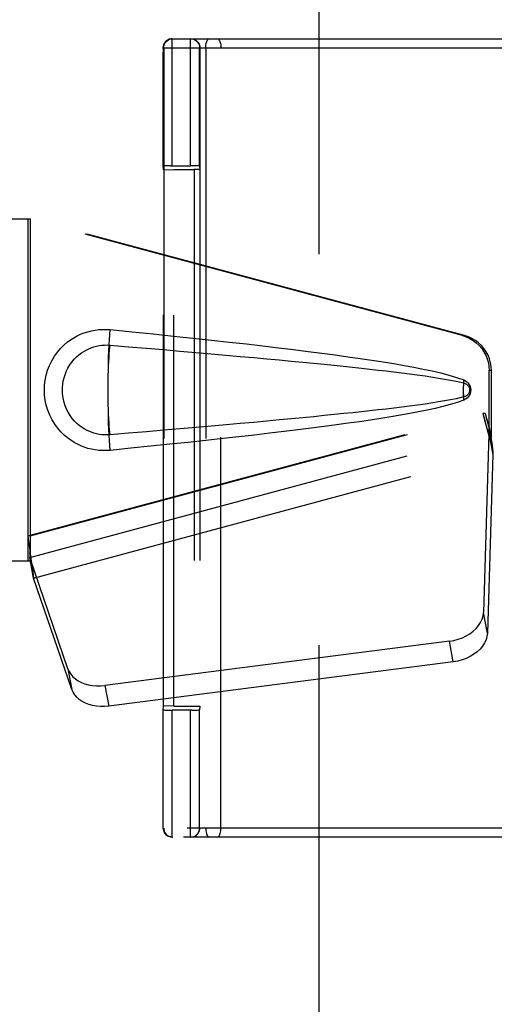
# Model space of a CAD drawing. Header units: inches. Extents: x 0 to 245, y 0 to 158.
# Tile 20 of 159: x 72.25 to 73.89, y 75.75 to 79.14. Entities that reach past the tile are written whole.
import ezdxf

# ---------------------------------------------------------------- set-up
doc = ezdxf.new("R2010")
doc.units = ezdxf.units.IN
doc.header["$LTSCALE"] = 13.466196
doc.header["$MEASUREMENT"] = 0
doc.linetypes.add('HIDDEN', pattern=[0.2, 0.1, -0.1])
doc.layers.add('DEFAULT_2', color=8, linetype='HIDDEN')
doc.layers.add('SECONDARY_OR_LEFT_DOOR_ASSEMBLY', color=7, linetype='CONTINUOUS')

msp = doc.modelspace()

# ---------------------------------------------------------------- linework, layer by layer
at = {"layer": 'DEFAULT_2', "color": 8, "linetype": 'HIDDEN'}
for p, q in [((73.2805, 112.0019), (73.2805, 43.4049)), ((72.7758, 79.0414), (72.7759, 79.0607)), ((72.7761, 79.0784), (74.161, 79.0784)), ((72.8387, 79.0331), (72.8389, 79.0605)), ((72.7447, 79.0012), (72.7449, 79.031)), ((72.745, 79.0403), (72.7449, 79.0277)), ((72.7451, 79.046), (72.745, 79.0428)), ((72.745, 79.0448), (72.745, 79.0395)), ((72.7451, 79.0474), (74.1741, 79.0474)), ((72.7463, 79.0474), (72.7463, 76.3594)), ((72.7756, 79.0058), (72.7758, 79.0414)), ((72.8386, 78.9945), (72.8387, 79.0331)), ((72.8698, 79.0052), (72.8699, 79.0307)), ((72.8713, 79.0474), (72.8713, 76.3594)), ((72.8911, 79.0474), (72.8911, 76.3594)), ((72.9437, 76.3594), (72.9437, 79.0474)), ((72.7446, 78.9576), (72.7448, 79.0057)), ((72.7755, 78.9465), (72.7756, 79.0058)), ((72.8384, 78.932), (72.8386, 78.9945)), ((72.8696, 78.9693), (72.8698, 79.0052)), ((72.7445, 78.8956), (72.7446, 78.9595)), ((72.8695, 78.9111), (72.8696, 78.9693)), ((72.7753, 78.8734), (72.7755, 78.9465)), ((72.8383, 78.8563), (72.8384, 78.932)), ((72.7443, 78.7958), (72.7445, 78.8989)), ((72.8694, 78.8407), (72.8695, 78.9111)), ((72.7753, 78.8243), (72.7753, 78.8734)), ((72.8383, 78.8231), (72.8383, 78.8563)), ((72.7752, 78.7723), (72.7753, 78.8243)), ((72.8382, 78.7709), (72.8383, 78.8231)), ((72.8693, 78.8098), (72.8694, 78.8407)), ((72.7443, 78.6404), (72.7444, 78.811)), ((72.8693, 78.7612), (72.8693, 78.8098)), ((72.7752, 78.736), (72.7752, 78.7723)), ((72.8382, 78.7343), (72.8382, 78.7709)), ((72.8693, 78.7272), (72.8693, 78.7612)), ((72.7752, 78.698), (72.7752, 78.736)), ((72.8382, 78.6963), (72.8382, 78.7343)), ((72.8693, 78.6918), (72.8693, 78.7272)), ((72.7752, 78.6409), (72.7752, 78.698)), ((72.8382, 78.6409), (72.8382, 78.6963)), ((72.8693, 78.6404), (72.8693, 78.6918)), ((72.746, 78.6265), (72.7443, 78.6404)), ((72.746, 78.6265), (72.7808, 78.6278)), ((72.746, 76.7803), (72.746, 78.6265)), ((72.7612, 78.6409), (72.7533, 78.6408)), ((72.7703, 78.6409), (72.7612, 78.6409)), ((72.7703, 78.6409), (72.8382, 78.6409)), ((72.7808, 76.779), (72.7808, 78.6278)), ((72.7808, 78.6278), (72.8508, 78.6278)), ((72.8478, 78.6409), (72.8382, 78.6409)), ((72.8508, 78.6278), (72.8508, 76.779)), ((72.8693, 78.6404), (72.8708, 78.6275)), ((72.8708, 78.6275), (72.8708, 76.7794)), ((72.7443, 76.7665), (72.746, 76.7803)), ((72.7808, 76.779), (72.746, 76.7803)), ((72.7657, 76.766), (72.7752, 76.7659)), ((72.8431, 76.7659), (72.7752, 76.7659)), ((72.7808, 76.779), (72.8508, 76.779)), ((72.8431, 76.7659), (72.8523, 76.766)), ((72.8523, 76.766), (72.8601, 76.7661)), ((72.8708, 76.7794), (72.8693, 76.7665)), ((72.7752, 76.6798), (72.7752, 76.7163)), ((72.8382, 76.682), (72.8382, 76.7181)), ((72.8693, 76.6886), (72.8693, 76.7221)), ((72.8383, 76.6278), (72.8382, 76.682)), ((72.8693, 76.6381), (72.8693, 76.6886)), ((72.7753, 76.6262), (72.7752, 76.6798)), ((72.7444, 76.5605), (72.7443, 76.6371)), ((72.7443, 76.6207), (72.7443, 76.6365)), ((72.7753, 76.5924), (72.7753, 76.6262)), ((72.8383, 76.5939), (72.8383, 76.6278)), ((72.8693, 76.6065), (72.8693, 76.6381)), ((72.7753, 76.5445), (72.7753, 76.5924)), ((72.8383, 76.5457), (72.8383, 76.5939)), ((72.8694, 76.5617), (72.8693, 76.6065)), ((72.7445, 76.4963), (72.7444, 76.5655)), ((72.8384, 76.5009), (72.8383, 76.5457)), ((72.8694, 76.52), (72.8694, 76.5617)), ((72.7754, 76.4858), (72.7753, 76.5445)), ((72.8696, 76.459), (72.8694, 76.52)), ((72.7445, 76.4828), (72.7445, 76.5059)), ((72.7446, 76.4401), (72.7445, 76.4933)), ((72.7756, 76.4232), (72.7754, 76.4858)), ((72.7447, 76.4028), (72.7446, 76.4477)), ((72.8697, 76.411), (72.8696, 76.459)), ((72.7757, 76.3834), (72.7756, 76.4232)), ((72.8387, 76.3839), (72.8386, 76.4239)), ((72.8698, 76.3834), (72.8697, 76.411)), ((72.7449, 76.3792), (72.7447, 76.4057)), ((72.745, 76.3678), (72.7448, 76.3831)), ((72.7758, 76.3539), (72.7757, 76.3834)), ((72.8388, 76.3542), (72.8387, 76.3839)), ((72.8699, 76.3693), (72.8698, 76.3834)), ((72.745, 76.3628), (72.745, 76.3691)), ((72.7451, 76.3609), (72.745, 76.3631)), ((72.7451, 76.3599), (72.7451, 76.3609)), ((72.7451, 76.3594), (72.7451, 76.3599)), ((74.1741, 76.3594), (72.7451, 76.3594)), ((72.7759, 76.3388), (72.7758, 76.3539)), ((72.8389, 76.339), (72.8388, 76.3542)), ((72.87, 76.3631), (72.8699, 76.3693)), ((72.776, 76.3324), (72.7759, 76.3388)), ((74.161, 76.3284), (72.7761, 76.3284)), ((72.839, 76.3324), (72.8389, 76.339))]:
    msp.add_line(p, q, dxfattribs=at)
for points in [[(72.7543, 79.0694), (72.7512, 79.0659), (72.7491, 79.0626), (72.7475, 79.0594), (72.7463, 79.0559), (72.7456, 79.0529), (72.7453, 79.0511), (72.7452, 79.0499), (72.7452, 79.0492), (72.7451, 79.0487), (72.7451, 79.0482), (72.7451, 79.0478), (72.7451, 79.0474), (72.7451, 79.047), (72.7451, 79.046)], [(72.7451, 79.0474), (72.7455, 79.0523), (72.7467, 79.057), (72.7485, 79.0615), (72.7511, 79.0656), (72.7542, 79.0693)], [(72.7463, 79.0474), (72.7466, 79.0523), (72.7478, 79.057), (72.7496, 79.0615), (72.7522, 79.0656), (72.7553, 79.0693), (72.759, 79.0725), (72.7632, 79.075), (72.7677, 79.0769), (72.7724, 79.078), (72.7773, 79.0784)], [(72.7761, 79.0784), (72.7706, 79.0779), (72.7656, 79.0766), (72.7616, 79.0748), (72.7579, 79.0725), (72.7542, 79.0693)], [(72.7579, 79.0725), (72.7621, 79.075), (72.7666, 79.0769), (72.7713, 79.078), (72.7761, 79.0784)], [(72.7759, 79.0607), (72.776, 79.0734), (72.776, 79.0761), (72.7761, 79.0778), (72.7761, 79.0784)], [(72.8389, 79.0605), (72.839, 79.0733), (72.839, 79.076), (72.8391, 79.0778), (72.8391, 79.0784)], [(72.8391, 79.0784), (72.844, 79.078), (72.8487, 79.0769), (72.8532, 79.075), (72.8574, 79.0725), (72.8611, 79.0693), (72.8642, 79.0656), (72.8668, 79.0615), (72.8686, 79.057), (72.8698, 79.0523), (72.8701, 79.0474)], [(72.8403, 79.0784), (72.8451, 79.078), (72.8498, 79.0769), (72.8543, 79.075), (72.8585, 79.0725), (72.8622, 79.0693), (72.8653, 79.0656), (72.8679, 79.0615), (72.8697, 79.057), (72.8709, 79.0523), (72.8713, 79.0474)], [(72.8911, 79.0474), (72.8913, 79.0523), (72.8917, 79.057), (72.8925, 79.0615), (72.8936, 79.0656), (72.8949, 79.0693), (72.8965, 79.0725), (72.8982, 79.075), (72.9001, 79.0769), (72.9021, 79.078), (72.9041, 79.0784)], [(72.9306, 79.0784), (72.9327, 79.078), (72.9347, 79.0769), (72.9366, 79.075), (72.9383, 79.0725), (72.9399, 79.0693), (72.9412, 79.0656), (72.9423, 79.0615), (72.943, 79.057), (72.9435, 79.0523), (72.9437, 79.0474)], [(72.745, 79.0452), (72.7451, 79.0468), (72.7451, 79.0474)], [(72.8699, 79.0307), (72.87, 79.0427), (72.87, 79.0452), (72.8701, 79.0468), (72.8701, 79.0474)], [(72.7533, 78.6408), (72.7502, 78.6407), (72.7476, 78.6406), (72.7458, 78.6406), (72.7446, 78.6405), (72.7443, 78.6404)], [(72.8693, 78.6404), (72.8689, 78.6405), (72.8677, 78.6406), (72.8659, 78.6406), (72.8633, 78.6407), (72.8601, 78.6408), (72.8564, 78.6408), (72.8478, 78.6409)], [(72.7443, 76.7665), (72.7447, 76.7664), (72.7458, 76.7663), (72.7476, 76.7662), (72.7502, 76.7661), (72.7533, 76.7661), (72.757, 76.766), (72.7657, 76.766)], [(72.7443, 76.6365), (72.7443, 76.7302), (72.7443, 76.7665)], [(72.7443, 76.7204), (72.7443, 76.752), (72.7443, 76.7665)], [(72.7752, 76.7163), (72.7752, 76.7503), (72.7752, 76.7659)], [(72.8382, 76.7181), (72.8382, 76.751), (72.8382, 76.7659)], [(72.8601, 76.7661), (72.8633, 76.7661), (72.8659, 76.7662), (72.8677, 76.7663), (72.8689, 76.7664), (72.8693, 76.7665)], [(72.8693, 76.7221), (72.8693, 76.7526), (72.8693, 76.7665)], [(72.8386, 76.4239), (72.8384, 76.4868), (72.8384, 76.5009)], [(72.7543, 76.3374), (72.7512, 76.341), (72.7491, 76.3442), (72.7475, 76.3475), (72.7463, 76.3509), (72.7456, 76.3539), (72.7453, 76.3558), (72.7452, 76.3569), (72.7452, 76.3577), (72.7451, 76.3582), (72.7451, 76.3586), (72.7451, 76.359), (72.7451, 76.3595), (72.7451, 76.3611)], [(72.7451, 76.3594), (72.7455, 76.3546), (72.7467, 76.3498), (72.7485, 76.3454), (72.7511, 76.3412), (72.7542, 76.3375), (72.7579, 76.3343)], [(72.7463, 76.3594), (72.7466, 76.3546), (72.7478, 76.3498), (72.7496, 76.3454), (72.7522, 76.3412), (72.7553, 76.3375), (72.759, 76.3343), (72.7632, 76.3318), (72.7677, 76.3299), (72.7724, 76.3288), (72.7773, 76.3284)], [(72.8391, 76.3284), (72.844, 76.3288), (72.8487, 76.3299), (72.8532, 76.3318), (72.8574, 76.3343), (72.8611, 76.3375), (72.8642, 76.3412), (72.8668, 76.3454), (72.8686, 76.3498), (72.8698, 76.3546), (72.8701, 76.3594)], [(72.8403, 76.3284), (72.8451, 76.3288), (72.8498, 76.3299), (72.8543, 76.3318), (72.8585, 76.3343), (72.8622, 76.3375), (72.8653, 76.3412), (72.8679, 76.3454), (72.8697, 76.3498), (72.8709, 76.3546), (72.8713, 76.3594)], [(72.8701, 76.3594), (72.8701, 76.3599), (72.8701, 76.3611), (72.87, 76.3631)], [(72.8911, 76.3594), (72.8913, 76.3546), (72.8917, 76.3498), (72.8925, 76.3454), (72.8936, 76.3412), (72.8949, 76.3375), (72.8965, 76.3343), (72.8982, 76.3318), (72.9001, 76.3299), (72.9021, 76.3288), (72.9041, 76.3284)], [(72.9306, 76.3284), (72.9327, 76.3288), (72.9347, 76.3299), (72.9366, 76.3318), (72.9383, 76.3343), (72.9399, 76.3375), (72.9412, 76.3412), (72.9423, 76.3454), (72.943, 76.3498), (72.9435, 76.3546), (72.9437, 76.3594)], [(72.7761, 76.3284), (72.7706, 76.3289), (72.7656, 76.3303), (72.7616, 76.3321), (72.7579, 76.3343)], [(72.7579, 76.3343), (72.7621, 76.3318), (72.7666, 76.3299), (72.7713, 76.3288), (72.7761, 76.3284)], [(72.7761, 76.3284), (72.7761, 76.3289), (72.7761, 76.3302), (72.776, 76.3324)], [(72.8391, 76.3284), (72.8391, 76.3289), (72.8391, 76.3303), (72.839, 76.3324)]]:
    msp.add_lwpolyline(points, dxfattribs=at)
for centre, start_param, end_param in [((72.8508, 78.6275), 0.002136, 1.572932), ((72.8508, 76.7794), -1.572932, -0.002136)]:
    msp.add_ellipse(centre, major_axis=(0.02, 0), ratio=0.017455, start_param=start_param, end_param=end_param, dxfattribs=at)
at = {"layer": 'SECONDARY_OR_LEFT_DOOR_ASSEMBLY', "color": 8, "linetype": 'HIDDEN'}
for p, q in [((71.9649, 78.4584), (72.2859, 78.4584)), ((72.2782, 78.4584), (72.2782, 77.2784)), ((73.7757, 78.0561), (72.2782, 78.4584)), ((72.2859, 78.4584), (72.2859, 77.2784)), ((73.7833, 78.0561), (72.2859, 78.4584)), ((73.7757, 78.0561), (73.7833, 78.0561)), ((73.8681, 77.7056), (73.8681, 77.9354)), ((73.8757, 77.9354), (73.8681, 77.9354)), ((73.8757, 77.7056), (73.8757, 77.9354)), ((73.78, 77.8766), (73.7801, 77.8882)), ((73.78, 77.853), (73.78, 77.8603)), ((73.7801, 77.8421), (73.78, 77.853)), ((72.2782, 77.3659), (73.8462, 77.7872)), ((72.2859, 77.3659), (73.8539, 77.7872)), ((73.8539, 77.7872), (73.8462, 77.7872)), ((73.8462, 77.7872), (73.8681, 77.7056)), ((73.8539, 77.7872), (73.8757, 77.7056)), ((73.8696, 77.7331), (73.8783, 77.6769)), ((72.2845, 77.2917), (73.8673, 77.717)), ((73.8673, 77.717), (73.8482, 77.1019)), ((73.8673, 77.717), (73.8809, 77.646)), ((73.8757, 77.7056), (73.8681, 77.7056)), ((73.8783, 77.6769), (73.8793, 77.6661)), ((73.8793, 77.6661), (73.8801, 77.6558)), ((72.2981, 77.2207), (73.8809, 77.646)), ((73.8809, 77.646), (73.8617, 77.0309)), ((73.8801, 77.6558), (73.8809, 77.646)), ((72.2859, 77.3659), (72.2782, 77.3659)), ((72.2938, 77.2511), (72.2851, 77.3074)), ((72.2859, 77.2784), (71.9649, 77.2784)), ((72.4164, 76.9079), (72.2845, 77.2917)), ((72.2981, 77.2207), (72.2845, 77.2917)), ((72.2938, 77.2511), (72.2981, 77.2207)), ((72.43, 76.8369), (72.2981, 77.2207)), ((73.8617, 77.0309), (73.8482, 77.1019)), ((73.7307, 77.0028), (72.5432, 76.8504)), ((73.7442, 76.9318), (73.7307, 77.0028)), ((73.7442, 76.9318), (72.5568, 76.7793)), ((72.4164, 76.9079), (72.43, 76.8369)), ((72.5432, 76.8504), (72.5568, 76.7793))]:
    msp.add_line(p, q, dxfattribs=at)
for points in [[(72.5619, 77.6604), (72.549, 77.6596), (72.5361, 77.6595), (72.5232, 77.6603), (72.5103, 77.6619), (72.4975, 77.6643), (72.485, 77.6674), (72.4728, 77.6714), (72.4608, 77.6761), (72.4492, 77.6815), (72.4377, 77.6878), (72.4262, 77.6951), (72.4148, 77.7034), (72.4035, 77.7131), (72.3923, 77.7241), (72.3812, 77.7368), (72.3709, 77.7509), (72.3616, 77.7661), (72.3536, 77.7822), (72.347, 77.7988), (72.3419, 77.8159), (72.3382, 77.833), (72.3361, 77.8503), (72.3353, 77.8676), (72.3359, 77.8849), (72.338, 77.9021), (72.3414, 77.9193), (72.3464, 77.9363), (72.3528, 77.9529), (72.3607, 77.9691), (72.3699, 77.9845), (72.3802, 77.9987), (72.3911, 78.0116), (72.4023, 78.0228), (72.4137, 78.0326), (72.4252, 78.0411), (72.4367, 78.0485), (72.4483, 78.0549), (72.4601, 78.0604), (72.4721, 78.0652), (72.4844, 78.0692), (72.497, 78.0725), (72.5099, 78.0749), (72.5229, 78.0766)], [(72.5229, 78.0766), (72.5359, 78.0773), (72.5489, 78.0773), (72.5619, 78.0764)], [(72.555, 77.8857), (72.555, 77.8919), (72.5552, 77.9152), (72.5556, 77.9382), (72.5561, 77.9607), (72.5567, 77.9825), (72.5575, 78.0035), (72.5584, 78.0235), (72.5595, 78.0424), (72.5606, 78.0601), (72.5619, 78.0764)], [(72.5619, 78.0764), (72.6374, 78.0689), (72.7101, 78.0615), (72.7798, 78.0543), (72.8467, 78.0472), (72.9108, 78.0403), (72.9723, 78.0336), (73.0313, 78.0269), (73.0878, 78.0204), (73.1421, 78.014), (73.194, 78.0077), (73.2439, 78.0015), (73.2917, 77.9954), (73.3375, 77.9893), (73.3814, 77.9832), (73.4235, 77.9772), (73.4638, 77.9712), (73.5024, 77.9652), (73.5393, 77.9592), (73.5746, 77.9531), (73.6084, 77.9469), (73.6407, 77.9406), (73.6715, 77.934), (73.7009, 77.9273), (73.7289, 77.92), (73.7552, 77.912), (73.7801, 77.9034)], [(73.7757, 78.0561), (73.7887, 78.0518), (73.801, 78.0462), (73.8127, 78.0393), (73.8235, 78.0311), (73.8334, 78.0218), (73.8423, 78.0114), (73.85, 78.0002), (73.8564, 77.9882), (73.8614, 77.9755), (73.8651, 77.9624), (73.8673, 77.949), (73.8681, 77.9354)], [(73.8757, 77.9354), (73.875, 77.949), (73.8728, 77.9624), (73.8691, 77.9755), (73.8641, 77.9882), (73.8576, 78.0002), (73.85, 78.0114), (73.8411, 78.0218), (73.8312, 78.0311), (73.8203, 78.0393), (73.8086, 78.0462), (73.7963, 78.0518), (73.7833, 78.0561)], [(72.5619, 77.7139), (72.5525, 77.7134), (72.5431, 77.7135), (72.5337, 77.7142), (72.5244, 77.7155), (72.5151, 77.7174), (72.506, 77.7198), (72.4972, 77.7228), (72.4885, 77.7263), (72.4801, 77.7303), (72.4718, 77.7349), (72.4636, 77.7402), (72.4554, 77.7463), (72.4472, 77.7533), (72.4392, 77.7613), (72.4313, 77.7705), (72.4239, 77.7806), (72.4173, 77.7915), (72.4116, 77.8027), (72.407, 77.8139), (72.4034, 77.8251), (72.4008, 77.836), (72.3989, 77.8468), (72.3979, 77.8573), (72.3975, 77.8676), (72.3978, 77.878), (72.3987, 77.8884), (72.4004, 77.8991), (72.403, 77.91), (72.4064, 77.9212), (72.4108, 77.9324), (72.4164, 77.9437), (72.4228, 77.9546), (72.4301, 77.9648), (72.438, 77.9742), (72.4461, 77.9824), (72.4543, 77.9896), (72.4626, 77.9959), (72.4709, 78.0014), (72.4793, 78.0061), (72.4878, 78.0103), (72.4966, 78.0139), (72.5055, 78.0169), (72.5147, 78.0194), (72.524, 78.0213), (72.5335, 78.0226), (72.5429, 78.0233), (72.5524, 78.0234), (72.5619, 78.0229)], [(72.5619, 77.7139), (72.5608, 77.7226), (72.5597, 77.7328), (72.5588, 77.7442), (72.5579, 77.7569), (72.5572, 77.7707), (72.5565, 77.7855), (72.5559, 77.8011), (72.5555, 77.8173), (72.5552, 77.8341), (72.555, 77.8512), (72.5549, 77.8684), (72.555, 77.8857), (72.5552, 77.9028), (72.5555, 77.9195), (72.5559, 77.9358), (72.5565, 77.9514), (72.5572, 77.9661), (72.5579, 77.9799), (72.5588, 77.9926), (72.5597, 78.0041), (72.5608, 78.0142), (72.5619, 78.0229)], [(72.5619, 78.0229), (72.6252, 78.0176), (72.6864, 78.0124), (72.7455, 78.0074), (72.8024, 78.0025), (72.8572, 77.9978), (72.91, 77.9931), (72.9608, 77.9886), (73.0096, 77.9842), (73.0565, 77.98), (73.1014, 77.9759), (73.1445, 77.9718), (73.1858, 77.9679), (73.2253, 77.9642), (73.263, 77.9605), (73.299, 77.9569), (73.3334, 77.9534), (73.3661, 77.9501), (73.3974, 77.9468), (73.4275, 77.9436), (73.4566, 77.9404), (73.4849, 77.9372), (73.5125, 77.934), (73.5397, 77.9308), (73.5665, 77.9275), (73.5934, 77.924), (73.6202, 77.9205), (73.647, 77.9167), (73.6738, 77.9128), (73.7006, 77.9085), (73.7273, 77.9039), (73.7538, 77.8985), (73.7802, 77.8926)], [(73.7801, 77.8882), (73.7801, 77.8947), (73.7802, 77.8969), (73.7802, 77.8991), (73.7802, 77.9012), (73.7801, 77.9034)], [(73.7801, 77.9034), (73.7861, 77.9003), (73.7914, 77.8964), (73.796, 77.8918), (73.7996, 77.8865), (73.8022, 77.8808), (73.8038, 77.8749), (73.8044, 77.8686), (73.8039, 77.8624), (73.8024, 77.8564), (73.7998, 77.8507), (73.7961, 77.8453), (73.7916, 77.8405), (73.7862, 77.8366), (73.7801, 77.8335)], [(73.7803, 77.8443), (73.7801, 77.8522), (73.78, 77.8603), (73.78, 77.8684), (73.78, 77.8766), (73.7801, 77.8847), (73.7802, 77.8926)], [(73.7802, 77.8926), (73.7853, 77.8907), (73.7898, 77.8883), (73.7936, 77.885), (73.7967, 77.8813), (73.7989, 77.8772), (73.8003, 77.8729), (73.8007, 77.8682), (73.8002, 77.8636), (73.7988, 77.8593), (73.7965, 77.8553), (73.7934, 77.8516), (73.7896, 77.8485), (73.7853, 77.8461), (73.7803, 77.8443)], [(72.5619, 77.6604), (72.5606, 77.6767), (72.5595, 77.6944), (72.5584, 77.7133), (72.5575, 77.7334), (72.5567, 77.7544), (72.5561, 77.7762), (72.5556, 77.7987), (72.5552, 77.8216), (72.555, 77.8449), (72.555, 77.8512)], [(73.7803, 77.8443), (73.7539, 77.8383), (73.7274, 77.833), (73.7008, 77.8283), (73.674, 77.8241), (73.6473, 77.8201), (73.6205, 77.8164), (73.5938, 77.8129), (73.567, 77.8094), (73.5402, 77.8061), (73.5131, 77.8029), (73.4855, 77.7997), (73.4573, 77.7966), (73.4283, 77.7934), (73.3982, 77.7902), (73.3669, 77.7869), (73.3342, 77.7835), (73.2999, 77.78), (73.2639, 77.7765), (73.2261, 77.7728), (73.1866, 77.769), (73.1454, 77.7651), (73.1022, 77.7611), (73.0572, 77.7569), (73.0103, 77.7527), (72.9614, 77.7483), (72.9106, 77.7438), (72.8577, 77.7391), (72.8028, 77.7344), (72.7458, 77.7295), (72.6867, 77.7244), (72.6254, 77.7192), (72.5619, 77.7139)], [(73.7801, 77.8335), (73.7801, 77.8356), (73.7802, 77.8378), (73.7801, 77.84), (73.7801, 77.8421)], [(73.7801, 77.8335), (73.7574, 77.8255), (73.7335, 77.8181), (73.7082, 77.8114), (73.6816, 77.8051), (73.6538, 77.799), (73.6246, 77.7931), (73.5942, 77.7873), (73.5625, 77.7816), (73.5294, 77.776), (73.4949, 77.7704), (73.4589, 77.7649), (73.4213, 77.7593), (73.3823, 77.7537), (73.3416, 77.7481), (73.2992, 77.7425), (73.255, 77.7368), (73.2091, 77.731), (73.1613, 77.7251), (73.1115, 77.7192), (73.0597, 77.7132), (73.0058, 77.707), (72.9497, 77.7008), (72.8912, 77.6944), (72.8304, 77.6879), (72.7672, 77.6813), (72.7014, 77.6745), (72.6329, 77.6675), (72.5619, 77.6604)], [(73.8462, 77.7872), (73.8516, 77.7676), (73.8569, 77.7484), (73.8623, 77.7295), (73.8677, 77.7112), (73.8731, 77.6936), (73.8783, 77.6769)], [(73.8539, 77.7872), (73.8565, 77.7776), (73.8591, 77.7682), (73.8618, 77.7589), (73.8645, 77.7499), (73.8671, 77.7413), (73.8696, 77.7331)], [(73.8696, 77.7331), (73.8693, 77.7303), (73.8689, 77.7275), (73.8685, 77.7248), (73.8681, 77.7221), (73.8677, 77.7195), (73.8673, 77.717)], [(72.2782, 77.3659), (72.2808, 77.3457), (72.2834, 77.3257), (72.2861, 77.306), (72.2887, 77.2869), (72.2938, 77.2511)], [(72.2859, 77.3659), (72.2858, 77.3556), (72.2854, 77.3257)], [(72.2854, 77.3257), (72.2853, 77.3163), (72.2851, 77.3074)], [(72.2927, 77.2589), (72.2912, 77.2699), (72.289, 77.2872), (72.2874, 77.3032), (72.2862, 77.3177), (72.2856, 77.3305), (72.2856, 77.3382)], [(72.2851, 77.3074), (72.285, 77.3019), (72.2849, 77.2993), (72.2848, 77.2967), (72.2846, 77.2942), (72.2845, 77.2917)], [(73.7307, 77.0028), (73.7462, 77.0056), (73.761, 77.0096), (73.7755, 77.0149), (73.7891, 77.0214), (73.8017, 77.029), (73.8132, 77.0377), (73.8232, 77.0472), (73.8317, 77.0573), (73.8386, 77.0681), (73.8437, 77.0792), (73.8468, 77.0905), (73.8482, 77.1019)], [(73.8617, 77.0309), (73.8604, 77.0194), (73.8572, 77.0082), (73.8521, 76.9971), (73.8453, 76.9863), (73.8368, 76.9761), (73.8267, 76.9666), (73.8153, 76.958), (73.8027, 76.9504), (73.789, 76.9438), (73.7746, 76.9385), (73.7597, 76.9345), (73.7442, 76.9318)], [(72.4164, 76.9079), (72.4206, 76.8983), (72.4263, 76.8893), (72.4335, 76.8809), (72.442, 76.8733), (72.4519, 76.8666), (72.4628, 76.8609), (72.4747, 76.8562), (72.4875, 76.8527), (72.5009, 76.8503), (72.5148, 76.8491), (72.5289, 76.8491), (72.5432, 76.8504)], [(72.5568, 76.7793), (72.5424, 76.7781), (72.5283, 76.7781), (72.5144, 76.7793), (72.501, 76.7817), (72.4883, 76.7852), (72.4764, 76.7899), (72.4654, 76.7956), (72.4556, 76.8023), (72.447, 76.8099), (72.4399, 76.8182), (72.4342, 76.8272), (72.43, 76.8369)]]:
    msp.add_lwpolyline(points, dxfattribs=at)

doc.saveas('drawing.dxf')
